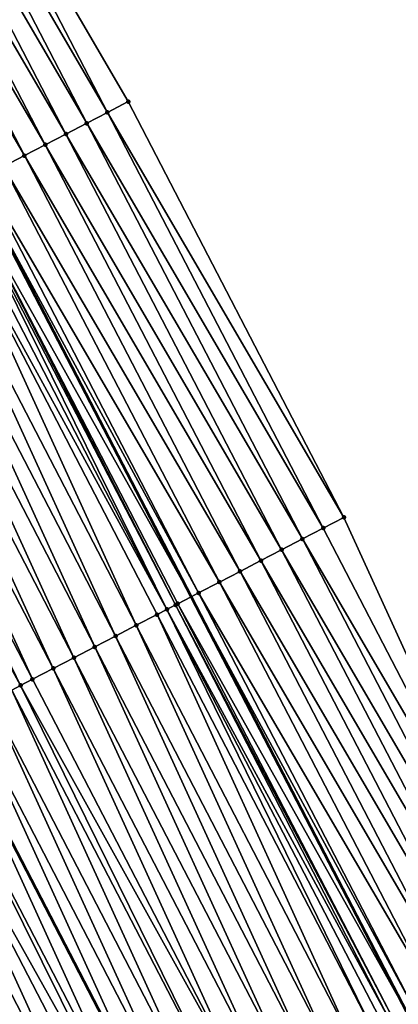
# Model space of a CAD drawing. Header units: feet. Extents: x 2007189 to 2022806, y 818621 to 837694.
# Tile 174 of 256: x 2012202 to 2012218, y 825292 to 825334. Entities that reach past the tile are written whole.
import ezdxf

# ---------------------------------------------------------------- set-up
doc = ezdxf.new("R2010")
doc.units = ezdxf.units.FT
doc.header["$MEASUREMENT"] = 0
for name, color, linetype, lineweight in [('EP_Travel Lane', 172, 'Continuous', 53), ('Road Shots', 141, 'Continuous', 100), ('Road X-Section', 40, 'Continuous', 13), ('STRIPING', 60, 'Continuous', 53)]:
    doc.layers.add(name, color=color, linetype=linetype, lineweight=lineweight)
doc.layers.add('I-77-MM17-21_SB-Surface-Border', color=7, linetype='Continuous')
doc.layers.add('I-77-MM17-21_SB-Surface-TIN', color=7, linetype='Continuous')

msp = doc.modelspace()

# ---------------------------------------------------------------- linework, layer by layer
at = {"layer": 'EP_Travel Lane'}
msp.add_polyline3d([(2012144.717475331, 825433.9908652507, 325.8341106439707), (2012153.948637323, 825416.2486762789, 325.81122153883), (2012163.174667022, 825398.4914137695, 325.7687857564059), (2012172.391940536, 825380.7417906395, 325.74865631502), (2012181.609078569, 825362.9924284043, 325.673893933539), (2012190.8262307, 825345.243039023, 325.6048285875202), (2012200.043365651, 825327.4936827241, 325.5288442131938), (2012209.260479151, 825309.7443677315, 325.4441876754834), (2012218.477528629, 825291.9951760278, 325.3337333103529), (2012227.694541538, 825274.2460547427, 325.2085426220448), (2012236.911523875, 825256.4969923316, 325.0710014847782), (2012246.128519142, 825238.7479050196, 324.9386872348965), (2012255.353109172, 825221.0193701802, 324.7356079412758), (2012264.589693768, 825203.2806514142, 324.5751162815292), (2012273.826087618, 825185.542298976, 324.3751777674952)], dxfattribs=at)
at = {"layer": 'I-77-MM17-21_SB-Surface-Border', "color": 3, "linetype": 'Continuous', "lineweight": -3}
msp.add_polyline3d([(2012158.707998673, 825418.7251280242, 325.5907426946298), (2012167.935548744, 825400.9649492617, 325.5643436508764), (2012178.040188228, 825383.6763791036, 325.5030787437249), (2012186.369965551, 825365.4659280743, 325.4758044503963), (2012196.474467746, 825348.1776222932, 325.3591922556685), (2012206.579006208, 825330.8892466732, 325.2572150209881), (2012215.79608026, 825313.1399948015, 325.1587640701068), (2012224.12574696, 825294.9297567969, 325.0869067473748), (2012234.23009017, 825277.641757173, 324.906204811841), (2012242.559729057, 825259.4315727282, 324.8231090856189), (2012251.776709, 825241.6825020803, 324.6867344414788), (2012260.99748589, 825223.9612822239, 324.4923083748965), (2012270.234014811, 825206.2226768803, 324.3197628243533), (2012279.470422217, 825188.4843049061, 324.1220730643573)], dxfattribs=at)
at = {"layer": 'I-77-MM17-21_SB-Surface-TIN', "color": 128, "linetype": 'Continuous', "lineweight": -3}
for points in [[(2012205.691635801, 825330.4281893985, 325.2986788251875), (2012196.474467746, 825348.1776222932, 325.3591922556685), (2012195.587104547, 825347.7165511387, 325.4035629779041)], [(2012205.691635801, 825330.4281893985, 325.2986788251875), (2012206.579006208, 825330.8892466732, 325.2572150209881), (2012196.474467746, 825348.1776222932, 325.3591922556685)], [(2012204.804268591, 825329.9671259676, 325.3414316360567), (2012195.587104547, 825347.7165511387, 325.4035629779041), (2012194.699734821, 825347.2554925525, 325.4453021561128)], [(2012204.804268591, 825329.9671259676, 325.3414316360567), (2012205.691635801, 825330.4281893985, 325.2986788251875), (2012195.587104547, 825347.7165511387, 325.4035629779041)], [(2012203.916893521, 825329.5060776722, 325.3810154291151), (2012194.699734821, 825347.2554925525, 325.4453021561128), (2012193.812370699, 825346.7944231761, 325.4893006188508)], [(2012203.916893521, 825329.5060776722, 325.3810154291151), (2012204.804268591, 825329.9671259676, 325.3414316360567), (2012194.699734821, 825347.2554925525, 325.4453021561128)], [(2012203.029524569, 825329.0450175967, 325.4230656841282), (2012193.812370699, 825346.7944231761, 325.4893006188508), (2012192.924993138, 825346.3333796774, 325.52788085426)], [(2012203.029524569, 825329.0450175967, 325.4230656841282), (2012203.916893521, 825329.5060776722, 325.3810154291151), (2012193.812370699, 825346.7944231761, 325.4893006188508)], [(2012202.142153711, 825328.5839611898, 325.4643478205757), (2012192.924993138, 825346.3333796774, 325.52788085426), (2012192.037591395, 825345.8723827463, 325.5567109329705)], [(2012202.142153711, 825328.5839611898, 325.4643478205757), (2012203.029524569, 825329.0450175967, 325.4230656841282), (2012192.924993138, 825346.3333796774, 325.52788085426)], [(2012201.254755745, 825328.1229569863, 325.4946998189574), (2012202.142153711, 825328.5839611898, 325.4643478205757), (2012192.037591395, 825345.8723827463, 325.5567109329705)], [(2012215.79608026, 825313.1399948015, 325.1587640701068), (2012206.579006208, 825330.8892466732, 325.2572150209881), (2012205.691635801, 825330.4281893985, 325.2986788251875)], [(2012214.908713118, 825312.6789312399, 325.2015451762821), (2012205.691635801, 825330.4281893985, 325.2986788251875), (2012204.804268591, 825329.9671259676, 325.3414316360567)], [(2012214.908713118, 825312.6789312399, 325.2015451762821), (2012215.79608026, 825313.1399948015, 325.1587640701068), (2012205.691635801, 825330.4281893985, 325.2986788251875)], [(2012214.021347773, 825312.2178642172, 325.245050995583), (2012204.804268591, 825329.9671259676, 325.3414316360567), (2012203.916893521, 825329.5060776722, 325.3810154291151)], [(2012214.021347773, 825312.2178642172, 325.245050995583), (2012214.908713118, 825312.6789312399, 325.2015451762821), (2012204.804268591, 825329.9671259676, 325.3414316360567)], [(2012213.133976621, 825311.7568083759, 325.2862156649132), (2012203.916893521, 825329.5060776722, 325.3810154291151), (2012203.029524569, 825329.0450175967, 325.4230656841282)], [(2012213.133976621, 825311.7568083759, 325.2862156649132), (2012214.021347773, 825312.2178642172, 325.245050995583), (2012203.916893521, 825329.5060776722, 325.3810154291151)], [(2012212.246610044, 825311.2957437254, 325.3292247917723), (2012203.029524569, 825329.0450175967, 325.4230656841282), (2012202.142153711, 825328.5839611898, 325.4643478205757)], [(2012212.246610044, 825311.2957437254, 325.3292247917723), (2012213.133976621, 825311.7568083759, 325.2862156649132), (2012203.029524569, 825329.0450175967, 325.4230656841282)], [(2012211.359239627, 825310.8346864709, 325.3706854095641), (2012202.142153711, 825328.5839611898, 325.4643478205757), (2012201.254755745, 825328.1229569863, 325.4946998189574)], [(2012212.246610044, 825311.2957437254, 325.3292247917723), (2012202.142153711, 825328.5839611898, 325.4643478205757), (2012211.359239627, 825310.8346864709, 325.3706854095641)], [(2012210.471864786, 825310.3736377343, 325.4103625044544), (2012201.254755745, 825328.1229569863, 325.4946998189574), (2012200.367353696, 825327.6619606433, 325.5234060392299)], [(2012210.471864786, 825310.3736377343, 325.4103625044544), (2012211.359239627, 825310.8346864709, 325.3706854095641), (2012201.254755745, 825328.1229569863, 325.4946998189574)], [(2012199.479917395, 825327.2010302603, 325.5383017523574), (2012209.260479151, 825309.7443677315, 325.4441876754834), (2012200.043365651, 825327.4936827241, 325.5288442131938)], [(2012209.584473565, 825309.9126205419, 325.4434350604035), (2012200.367353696, 825327.6619606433, 325.5234060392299), (2012200.043365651, 825327.4936827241, 325.5288442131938)], [(2012209.584473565, 825309.9126205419, 325.4434350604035), (2012200.043365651, 825327.4936827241, 325.5288442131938), (2012209.260479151, 825309.7443677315, 325.4441876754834)], [(2012209.584473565, 825309.9126205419, 325.4434350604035), (2012210.471864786, 825310.3736377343, 325.4103625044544), (2012200.367353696, 825327.6619606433, 325.5234060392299)], [(2012208.234233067, 825309.211446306, 325.4439132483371), (2012199.363449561, 825327.14054729, 325.5386251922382), (2012199.030686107, 825326.967753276, 325.5373155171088)], [(2012208.604862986, 825309.4039018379, 325.4456014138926), (2012199.479917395, 825327.2010302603, 325.5383017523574), (2012199.363449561, 825327.14054729, 325.5386251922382)], [(2012208.234233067, 825309.211446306, 325.4439132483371), (2012208.604862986, 825309.4039018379, 325.4456014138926), (2012199.363449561, 825327.14054729, 325.5386251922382)], [(2012208.69700543, 825309.4517514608, 325.4454965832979), (2012209.260479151, 825309.7443677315, 325.4441876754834), (2012199.479917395, 825327.2010302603, 325.5383017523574)], [(2012208.604862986, 825309.4039018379, 325.4456014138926), (2012208.69700543, 825309.4517514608, 325.4454965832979), (2012199.479917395, 825327.2010302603, 325.5383017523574)], [(2012206.922003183, 825308.5301403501, 325.4230180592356), (2012198.592428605, 825326.7402009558, 325.5320340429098), (2012197.704913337, 825326.2794226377, 325.5150910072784)], [(2012208.234233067, 825309.211446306, 325.4439132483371), (2012199.030686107, 825326.967753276, 325.5373155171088), (2012198.592428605, 825326.7402009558, 325.5320340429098)], [(2012206.922003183, 825308.5301403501, 325.4230180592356), (2012207.809516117, 825308.9909231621, 325.4390192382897), (2012198.592428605, 825326.7402009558, 325.5320340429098)], [(2012207.809516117, 825308.9909231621, 325.4390192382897), (2012208.234233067, 825309.211446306, 325.4439132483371), (2012198.592428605, 825326.7402009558, 325.5320340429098)], [(2012206.034489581, 825308.0693588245, 325.406747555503), (2012197.704913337, 825326.2794226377, 325.5150910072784), (2012196.817397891, 825325.8186446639, 325.4980758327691)], [(2012206.034489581, 825308.0693588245, 325.406747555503), (2012206.922003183, 825308.5301403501, 325.4230180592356), (2012197.704913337, 825326.2794226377, 325.5150910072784)], [(2012205.146976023, 825307.6085772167, 325.3904942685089), (2012196.817397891, 825325.8186446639, 325.4980758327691), (2012195.929885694, 825325.3578604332, 325.4823707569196)], [(2012205.146976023, 825307.6085772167, 325.3904942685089), (2012206.034489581, 825308.0693588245, 325.406747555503), (2012196.817397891, 825325.8186446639, 325.4980758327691)], [(2012204.259462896, 825307.1477947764, 325.374415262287), (2012195.929885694, 825325.3578604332, 325.4823707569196), (2012195.042376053, 825324.8970712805, 325.4676962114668)], [(2012204.259462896, 825307.1477947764, 325.374415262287), (2012205.146976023, 825307.6085772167, 325.3904942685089), (2012195.929885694, 825325.3578604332, 325.4823707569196)], [(2012203.371955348, 825306.6870015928, 325.3605856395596), (2012195.042376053, 825324.8970712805, 325.4676962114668), (2012194.154862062, 825324.4362905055, 325.4512675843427)], [(2012203.371955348, 825306.6870015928, 325.3605856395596), (2012204.259462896, 825307.1477947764, 325.374415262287), (2012195.042376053, 825324.8970712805, 325.4676962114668)], [(2012202.484440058, 825306.2262233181, 325.3436344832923), (2012194.154862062, 825324.4362905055, 325.4512675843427), (2012193.267355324, 825323.9754957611, 325.4377637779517)], [(2012202.484440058, 825306.2262233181, 325.3436344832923), (2012203.371955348, 825306.6870015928, 325.3605856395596), (2012194.154862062, 825324.4362905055, 325.4512675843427)], [(2012201.975154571, 825305.9618288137, 325.3313947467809), (2012193.267355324, 825323.9754957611, 325.4377637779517), (2012192.379838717, 825323.5147200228, 325.4202806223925)], [(2012201.975154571, 825305.9618288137, 325.3313947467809), (2012202.484440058, 825306.2262233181, 325.3436344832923), (2012193.267355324, 825323.9754957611, 325.4377637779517)], [(2012201.596914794, 825305.76546425, 325.3226619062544), (2012201.975154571, 825305.9618288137, 325.3313947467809), (2012192.379838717, 825323.5147200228, 325.4202806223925)], [(2012224.12574696, 825294.9297567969, 325.0869067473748), (2012215.79608026, 825313.1399948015, 325.1587640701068), (2012214.908713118, 825312.6789312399, 325.2015451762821)], [(2012224.12574696, 825294.9297567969, 325.0869067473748), (2012214.908713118, 825312.6789312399, 325.2015451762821), (2012214.021347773, 825312.2178642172, 325.245050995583)], [(2012223.238379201, 825294.4686944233, 325.1294389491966), (2012214.021347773, 825312.2178642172, 325.245050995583), (2012213.133976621, 825311.7568083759, 325.2862156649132)], [(2012223.238379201, 825294.4686944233, 325.1294389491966), (2012224.12574696, 825294.9297567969, 325.0869067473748), (2012214.021347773, 825312.2178642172, 325.245050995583)], [(2012222.351011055, 825294.0076327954, 325.1718150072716), (2012213.133976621, 825311.7568083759, 325.2862156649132), (2012212.246610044, 825311.2957437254, 325.3292247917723)], [(2012222.351011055, 825294.0076327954, 325.1718150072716), (2012223.238379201, 825294.4686944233, 325.1294389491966), (2012213.133976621, 825311.7568083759, 325.2862156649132)], [(2012221.463644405, 825293.5465682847, 325.2147946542), (2012212.246610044, 825311.2957437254, 325.3292247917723), (2012211.359239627, 825310.8346864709, 325.3706854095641)], [(2012221.463644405, 825293.5465682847, 325.2147946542), (2012222.351011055, 825294.0076327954, 325.1718150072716), (2012212.246610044, 825311.2957437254, 325.3292247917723)], [(2012220.576275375, 825293.0855083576, 325.2568146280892), (2012211.359239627, 825310.8346864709, 325.3706854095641), (2012210.471864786, 825310.3736377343, 325.4103625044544)], [(2012220.576275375, 825293.0855083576, 325.2568146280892), (2012221.463644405, 825293.5465682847, 325.2147946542), (2012211.359239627, 825310.8346864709, 325.3706854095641)], [(2012219.688878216, 825292.6245026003, 325.2874927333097), (2012210.471864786, 825310.3736377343, 325.4103625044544), (2012209.584473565, 825309.9126205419, 325.4434350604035)], [(2012219.688878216, 825292.6245026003, 325.2874927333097), (2012220.576275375, 825293.0855083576, 325.2568146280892), (2012210.471864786, 825310.3736377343, 325.4103625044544)], [(2012218.801518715, 825292.1634243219, 325.3333549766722), (2012209.584473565, 825309.9126205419, 325.4434350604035), (2012209.260479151, 825309.7443677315, 325.4441876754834)], [(2012218.801518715, 825292.1634243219, 325.3333549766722), (2012219.688878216, 825292.6245026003, 325.2874927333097), (2012209.584473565, 825309.9126205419, 325.4434350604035)], [(2012217.777017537, 825291.6313992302, 325.334693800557), (2012208.604862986, 825309.4039018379, 325.4456014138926), (2012208.234233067, 825309.211446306, 325.4439132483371)], [(2012217.914048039, 825291.7025601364, 325.334391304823), (2012208.69700543, 825309.4517514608, 325.4454965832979), (2012208.604862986, 825309.4039018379, 325.4456014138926)], [(2012217.777017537, 825291.6313992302, 325.334693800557), (2012217.914048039, 825291.7025601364, 325.334391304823), (2012208.604862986, 825309.4039018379, 325.4456014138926)], [(2012208.69700543, 825309.4517514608, 325.4454965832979), (2012218.477528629, 825291.9951760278, 325.3337333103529), (2012209.260479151, 825309.7443677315, 325.4441876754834)], [(2012217.914048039, 825291.7025601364, 325.334391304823), (2012218.477528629, 825291.9951760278, 325.3337333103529), (2012208.69700543, 825309.4517514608, 325.4454965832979)], [(2012218.801518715, 825292.1634243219, 325.3333549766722), (2012209.260479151, 825309.7443677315, 325.4441876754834), (2012218.477528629, 825291.9951760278, 325.3337333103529)], [(2012216.139045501, 825290.7809495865, 325.3117950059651), (2012207.809516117, 825308.9909231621, 325.4390192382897), (2012206.922003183, 825308.5301403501, 325.4230180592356)], [(2012217.02655737, 825291.2417344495, 325.3273669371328), (2012208.234233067, 825309.211446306, 325.4439132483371), (2012207.809516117, 825308.9909231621, 325.4390192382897)], [(2012216.139045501, 825290.7809495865, 325.3117950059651), (2012217.02655737, 825291.2417344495, 325.3273669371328), (2012207.809516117, 825308.9909231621, 325.4390192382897)], [(2012217.02655737, 825291.2417344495, 325.3273669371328), (2012217.467497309, 825291.4706755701, 325.3333360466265), (2012208.234233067, 825309.211446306, 325.4439132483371)], [(2012217.467497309, 825291.4706755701, 325.3333360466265), (2012217.777017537, 825291.6313992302, 325.334693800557), (2012208.234233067, 825309.211446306, 325.4439132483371)], [(2012215.25152267, 825290.3201858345, 325.2918029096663), (2012206.922003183, 825308.5301403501, 325.4230180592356), (2012206.034489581, 825308.0693588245, 325.406747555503)], [(2012215.25152267, 825290.3201858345, 325.2918029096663), (2012216.139045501, 825290.7809495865, 325.3117950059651), (2012206.922003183, 825308.5301403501, 325.4230180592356)], [(2012214.364011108, 825289.8594003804, 325.2763547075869), (2012206.034489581, 825308.0693588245, 325.406747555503), (2012205.146976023, 825307.6085772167, 325.3904942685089)], [(2012214.364011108, 825289.8594003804, 325.2763547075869), (2012215.25152267, 825290.3201858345, 325.2918029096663), (2012206.034489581, 825308.0693588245, 325.406747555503)], [(2012213.47650062, 825289.3986128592, 325.2613393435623), (2012205.146976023, 825307.6085772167, 325.3904942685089), (2012204.259462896, 825307.1477947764, 325.374415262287)], [(2012213.47650062, 825289.3986128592, 325.2613393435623), (2012214.364011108, 825289.8594003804, 325.2763547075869), (2012205.146976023, 825307.6085772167, 325.3904942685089)], [(2012212.588983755, 825288.9378376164, 325.2437531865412), (2012204.259462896, 825307.1477947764, 325.374415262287), (2012203.371955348, 825306.6870015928, 325.3605856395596)], [(2012212.588983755, 825288.9378376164, 325.2437531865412), (2012213.47650062, 825289.3986128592, 325.2613393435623), (2012204.259462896, 825307.1477947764, 325.374415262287)], [(2012211.701467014, 825288.4770621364, 325.2262166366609), (2012203.371955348, 825306.6870015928, 325.3605856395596), (2012202.484440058, 825306.2262233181, 325.3436344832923)], [(2012211.701467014, 825288.4770621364, 325.2262166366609), (2012212.588983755, 825288.9378376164, 325.2437531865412), (2012203.371955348, 825306.6870015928, 325.3605856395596)], [(2012211.701467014, 825288.4770621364, 325.2262166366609), (2012202.484440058, 825306.2262233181, 325.3436344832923), (2012201.975154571, 825305.9618288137, 325.3313947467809)], [(2012209.926430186, 825287.5555176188, 325.1897947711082), (2012201.596914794, 825305.76546425, 325.3226619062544), (2012200.709393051, 825305.3046984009, 325.3031091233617)], [(2012210.813946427, 825288.0162940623, 325.2071295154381), (2012201.975154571, 825305.9618288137, 325.3313947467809), (2012201.596914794, 825305.76546425, 325.3226619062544)], [(2012209.926430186, 825287.5555176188, 325.1897947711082), (2012210.813946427, 825288.0162940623, 325.2071295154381), (2012201.596914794, 825305.76546425, 325.3226619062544)], [(2012211.701467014, 825288.4770621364, 325.2262166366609), (2012201.975154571, 825305.9618288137, 325.3313947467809), (2012210.813946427, 825288.0162940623, 325.2071295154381)], [(2012209.038911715, 825287.09474547, 325.1715607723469), (2012200.709393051, 825305.3046984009, 325.3031091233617), (2012199.821881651, 825304.843912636, 325.2877262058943)], [(2012209.038911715, 825287.09474547, 325.1715607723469), (2012209.926430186, 825287.5555176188, 325.1897947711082), (2012200.709393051, 825305.3046984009, 325.3031091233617)], [(2012199.821881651, 825304.843912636, 325.2877262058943), (2012198.934363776, 825304.3831366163, 325.2701817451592), (2012208.151393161, 825286.6339707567, 325.1537425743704)], [(2012209.038911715, 825287.09474547, 325.1715607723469), (2012199.821881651, 825304.843912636, 325.2877262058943), (2012208.151393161, 825286.6339707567, 325.1537425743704)], [(2012207.263880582, 825286.173189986, 325.1374349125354), (2012198.934363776, 825304.3831366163, 325.2701817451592), (2012198.046850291, 825303.9223575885, 325.2535093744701)], [(2012207.263880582, 825286.173189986, 325.1374349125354), (2012208.151393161, 825286.6339707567, 325.1537425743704), (2012198.934363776, 825304.3831366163, 325.2701817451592)], [(2012206.94156069, 825286.0058554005, 325.1301637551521), (2012198.046850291, 825303.9223575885, 325.2535093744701), (2012197.159321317, 825303.4616056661, 325.2310407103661)], [(2012206.94156069, 825286.0058554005, 325.1301637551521), (2012207.263880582, 825286.173189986, 325.1374349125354), (2012198.046850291, 825303.9223575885, 325.2535093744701)], [(2012205.488819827, 825285.2516915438, 325.091365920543), (2012197.159321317, 825303.4616056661, 325.2310407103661), (2012196.271790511, 825303.0008572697, 325.2078337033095)], [(2012205.488819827, 825285.2516915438, 325.091365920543), (2012206.376350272, 825285.7124406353, 325.1144275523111), (2012197.159321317, 825303.4616056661, 325.2310407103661)], [(2012206.376350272, 825285.7124406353, 325.1144275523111), (2012206.94156069, 825286.0058554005, 325.1301637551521), (2012197.159321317, 825303.4616056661, 325.2310407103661)], [(2012204.60129571, 825284.790930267, 325.0708555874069), (2012196.271790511, 825303.0008572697, 325.2078337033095), (2012195.384270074, 825302.5400889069, 325.1888072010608)], [(2012204.60129571, 825284.790930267, 325.0708555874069), (2012205.488819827, 825285.2516915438, 325.091365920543), (2012196.271790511, 825303.0008572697, 325.2078337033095)], [(2012203.71378077, 825284.3301513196, 325.0540450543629), (2012195.384270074, 825302.5400889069, 325.1888072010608), (2012194.496758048, 825302.0793043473, 325.1731719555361)], [(2012203.71378077, 825284.3301513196, 325.0540450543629), (2012204.60129571, 825284.790930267, 325.0708555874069), (2012195.384270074, 825302.5400889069, 325.1888072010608)], [(2012202.826276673, 825283.8693514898, 325.0416068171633), (2012194.496758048, 825302.0793043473, 325.1731719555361), (2012193.60925795, 825301.618496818, 325.1623459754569)], [(2012202.826276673, 825283.8693514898, 325.0416068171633), (2012203.71378077, 825284.3301513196, 325.0540450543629), (2012194.496758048, 825302.0793043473, 325.1731719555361)], [(2012201.938762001, 825283.4085720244, 325.0249047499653), (2012202.826276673, 825283.8693514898, 325.0416068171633), (2012193.60925795, 825301.618496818, 325.1623459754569)]]:
    msp.add_3dface(points, dxfattribs=at)
at = {"layer": 'Road Shots', "lineweight": 100}
for p in [(2012206.579006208, 825330.8892466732, 325.2572150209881), (2012205.691635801, 825330.4281893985, 325.2986788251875), (2012204.804268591, 825329.9671259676, 325.3414316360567), (2012203.916893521, 825329.5060776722, 325.3810154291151), (2012203.029524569, 825329.0450175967, 325.4230656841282), (2012202.142153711, 825328.5839611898, 325.4643478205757), (2012215.79608026, 825313.1399948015, 325.1587640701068), (2012214.908713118, 825312.6789312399, 325.2015451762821), (2012214.021347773, 825312.2178642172, 325.245050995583), (2012213.133976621, 825311.7568083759, 325.2862156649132), (2012212.246610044, 825311.2957437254, 325.3292247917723), (2012211.359239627, 825310.8346864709, 325.3706854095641), (2012210.471864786, 825310.3736377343, 325.4103625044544), (2012209.584473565, 825309.9126205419, 325.4434350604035), (2012208.604862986, 825309.4039018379, 325.4456014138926), (2012208.69700543, 825309.4517514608, 325.4454965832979), (2012207.809516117, 825308.9909231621, 325.4390192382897), (2012208.234233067, 825309.211446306, 325.4439132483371), (2012206.922003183, 825308.5301403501, 325.4230180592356), (2012206.034489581, 825308.0693588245, 325.406747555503), (2012205.146976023, 825307.6085772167, 325.3904942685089), (2012204.259462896, 825307.1477947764, 325.374415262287), (2012203.371955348, 825306.6870015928, 325.3605856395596), (2012202.484440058, 825306.2262233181, 325.3436344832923), (2012201.975154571, 825305.9618288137, 325.3313947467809)]:
    msp.add_point(p, dxfattribs=at)
at = {"layer": 'Road X-Section', "extrusion": (-0.4608525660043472, 0.8874603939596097, 0.005381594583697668), "elevation": -194880.3387454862, "flags": 128}
msp.add_lwpolyline([(-2166140.869081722, 1374.044087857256), (-2166139.869081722, 1374.085552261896), (-2166138.869081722, 1374.128305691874), (-2166137.869081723, 1374.167890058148), (-2166136.869081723, 1374.209940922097), (-2166135.869081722, 1374.251223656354), (-2166134.869081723, 1374.281576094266), (-2166133.869081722, 1374.310282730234), (-2166132.869081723, 1374.325178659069), (-2166132.7378455, 1374.325502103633), (-2166132.362893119, 1374.324192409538), (-2166131.869081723, 1374.318910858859), (-2166130.869081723, 1374.301967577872), (-2166129.869081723, 1374.284952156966), (-2166128.869081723, 1374.26924685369), (-2166127.869081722, 1374.254572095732), (-2166126.869081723, 1374.238143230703), (-2166125.869081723, 1374.224639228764), (-2166124.869081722, 1374.207155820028), (-2166123.869081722, 1374.190008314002), (-2166122.869081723, 1374.17299960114), (-2166121.869081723, 1374.155840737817), (-2166120.869081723, 1374.139440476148), (-2166120.5618455, 1374.13379948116), (-2166119.869081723, 1374.118608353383), (-2166118.869081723, 1374.096458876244), (-2166117.869081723, 1374.079625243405), (-2166116.869081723, 1374.065147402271), (-2166115.869081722, 1374.053193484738), (-2166114.869081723, 1374.039622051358), (-2166113.869081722, 1374.025669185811), (-2166112.869081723, 1374.012243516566), (-2166111.869081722, 1374.000178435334), (-2166110.869081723, 1373.986820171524), (-2166109.869081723, 1373.969606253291), (-2166108.869081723, 1373.950175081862), (-2166107.869081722, 1373.92903182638), (-2166106.869081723, 1373.908969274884), (-2166105.869081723, 1373.892112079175), (-2166104.869081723, 1373.876186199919), (-2166103.869081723, 1373.860772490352), (-2166102.869081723, 1373.848667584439), (-2166101.869081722, 1373.836928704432), (-2166100.869081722, 1373.82135210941), (-2166099.869081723, 1373.807234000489), (-2166098.869081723, 1373.790968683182), (-2166097.869081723, 1373.76731110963), (-2166096.869081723, 1373.73723369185), (-2166095.869081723, 1373.704835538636), (-2166094.869081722, 1373.671355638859), (-2166094.790607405, 1373.668750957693)], dxfattribs=at)
at = {"layer": 'Road X-Section', "extrusion": (-0.4608525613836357, 0.8874603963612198, 0.005381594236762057), "elevation": -194900.3274657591, "flags": 128}
msp.add_lwpolyline([(-2166140.870096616, 1374.053140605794), (-2166139.870096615, 1374.095922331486), (-2166138.870096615, 1374.139428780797), (-2166137.870096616, 1374.180594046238), (-2166136.870096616, 1374.223603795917), (-2166135.870096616, 1374.265065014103), (-2166134.870096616, 1374.304742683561), (-2166133.870096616, 1374.337815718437), (-2166132.870096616, 1374.339877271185), (-2166132.766270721, 1374.339982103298), (-2166132.348651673, 1374.338293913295), (-2166131.870096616, 1374.333399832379), (-2166130.870096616, 1374.317398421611), (-2166129.870096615, 1374.301127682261), (-2166128.870096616, 1374.284874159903), (-2166127.870096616, 1374.268794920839), (-2166126.870096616, 1374.254965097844), (-2166125.870096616, 1374.238013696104), (-2166125.296270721, 1374.225773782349), (-2166124.870096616, 1374.217040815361), (-2166123.870096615, 1374.197487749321), (-2166122.870096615, 1374.182104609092), (-2166121.870096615, 1374.164559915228), (-2166120.870096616, 1374.147887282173), (-2166119.870096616, 1374.125418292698), (-2166118.870096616, 1374.102210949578), (-2166117.870096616, 1374.083184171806), (-2166116.870096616, 1374.067548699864), (-2166115.870096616, 1374.056722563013), (-2166114.870096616, 1374.043104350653), (-2166113.870096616, 1374.026531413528), (-2166112.870096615, 1374.009839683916), (-2166111.870096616, 1373.99835002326), (-2166110.870096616, 1373.983024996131), (-2166109.870096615, 1373.960891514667), (-2166108.870096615, 1373.939499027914), (-2166107.870096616, 1373.9185236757), (-2166106.870096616, 1373.899312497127), (-2166105.870096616, 1373.883151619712), (-2166104.870096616, 1373.869739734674), (-2166103.870096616, 1373.857541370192), (-2166102.870096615, 1373.84332766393), (-2166101.870096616, 1373.827072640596), (-2166100.870096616, 1373.809979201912), (-2166099.870096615, 1373.793319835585), (-2166098.870096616, 1373.775265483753), (-2166097.870096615, 1373.751697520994), (-2166096.870096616, 1373.723357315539), (-2166096.159413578, 1373.701831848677)], dxfattribs=at)
at = {"layer": 'Road X-Section', "extrusion": (-0.4608525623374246, 0.8874603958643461, 0.005381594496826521), "elevation": -194920.3297949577, "flags": 128}
msp.add_lwpolyline([(-2166139.869886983, 1374.088978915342), (-2166138.869886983, 1374.131511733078), (-2166137.869886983, 1374.173888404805), (-2166136.869886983, 1374.216868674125), (-2166135.869886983, 1374.25888925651), (-2166134.869886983, 1374.289567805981), (-2166133.869886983, 1374.33543071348), (-2166132.869886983, 1374.336467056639), (-2166132.715480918, 1374.336769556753), (-2166132.366719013, 1374.33541178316), (-2166131.869886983, 1374.329442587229), (-2166130.869886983, 1374.313870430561), (-2166129.869886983, 1374.293878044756), (-2166128.869886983, 1374.27842961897), (-2166127.869886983, 1374.263414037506), (-2166126.869886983, 1374.245827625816), (-2166125.869886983, 1374.228290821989), (-2166124.869886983, 1374.209203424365), (-2166123.869886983, 1374.191868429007), (-2166122.869886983, 1374.173634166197), (-2166121.869886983, 1374.155815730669), (-2166120.869886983, 1374.139507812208), (-2166120.506719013, 1374.132236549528), (-2166119.869886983, 1374.116500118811), (-2166118.869886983, 1374.093438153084), (-2166117.869886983, 1374.072927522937), (-2166116.869886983, 1374.056116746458), (-2166115.869886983, 1374.043678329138), (-2166114.869886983, 1374.026976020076), (-2166113.869886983, 1374.010254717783), (-2166112.869886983, 1373.994299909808), (-2166111.869886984, 1373.983280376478), (-2166110.869886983, 1373.966609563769), (-2166109.869886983, 1373.946013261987), (-2166108.869886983, 1373.928277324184), (-2166107.869886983, 1373.907869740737), (-2166106.869886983, 1373.88643933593), (-2166105.869886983, 1373.868087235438), (-2166104.869886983, 1373.850576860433), (-2166103.869886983, 1373.834660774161), (-2166102.869886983, 1373.820939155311), (-2166101.869886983, 1373.807791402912), (-2166100.869886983, 1373.793439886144), (-2166099.869886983, 1373.778353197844), (-2166098.869886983, 1373.759108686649), (-2166097.869886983, 1373.73240220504), (-2166096.869886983, 1373.702724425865), (-2166095.869886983, 1373.675997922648), (-2166094.869886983, 1373.650053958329), (-2166094.81586187, 1373.648680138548)], dxfattribs=at)
at = {"layer": 'STRIPING'}
msp.add_polyline3d([(2012134.395939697, 825428.6205362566, 325.814195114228), (2012143.627240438, 825410.8784233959, 325.7848932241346), (2012152.848861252, 825393.1296506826, 325.7090072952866), (2012162.066043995, 825375.3801895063, 325.6543996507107), (2012171.283123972, 825357.6309262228, 325.5583568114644), (2012180.500208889, 825339.8816534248, 325.464307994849), (2012189.717290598, 825322.1323868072, 325.3689662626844), (2012198.934363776, 825304.3831366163, 325.2701817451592), (2012208.151393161, 825286.6339707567, 325.1537425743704), (2012217.368421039, 825268.8848077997, 325.036696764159), (2012226.585377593, 825251.1357821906, 324.8908901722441), (2012235.802339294, 825233.3867466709, 324.7471604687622), (2012245.032499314, 825215.6474835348, 324.5597832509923), (2012254.269056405, 825197.9088240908, 324.3930464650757)], dxfattribs=at)

doc.saveas('drawing.dxf')
